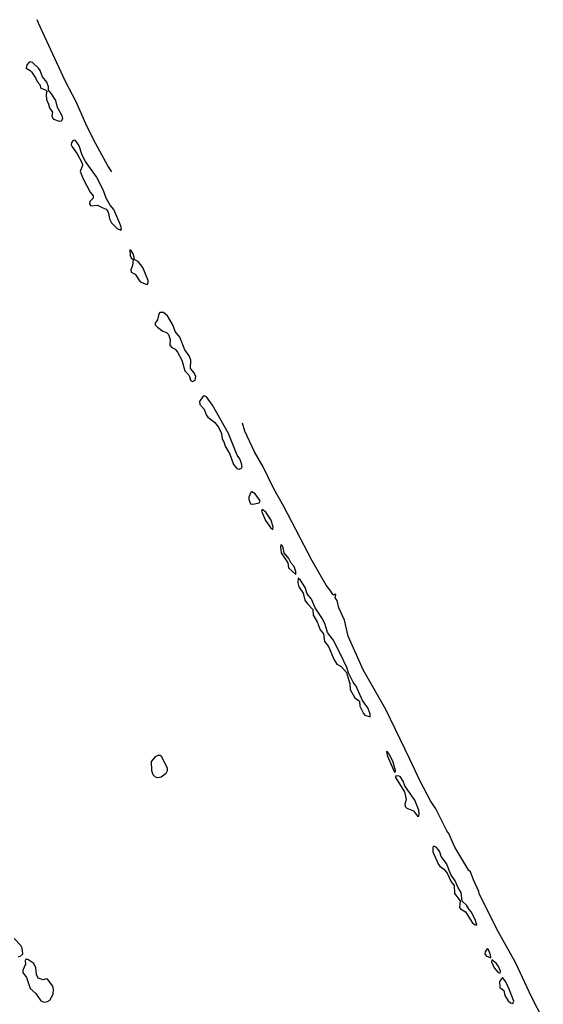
# Model space of a CAD drawing. Extents: x 2886962 to 3052311, y 540590 to 918621.
# Tile 145 of 164: x 2990914 to 2995428, y 828449 to 836944. Entities that reach past the tile are written whole.
import ezdxf

# ---------------------------------------------------------------- set-up
doc = ezdxf.new("R2010")
doc.units = 0

msp = doc.modelspace()

# ---------------------------------------------------------------- linework, layer by layer
at = {"layer": '0CON20XD'}
for points in [[(2991709.2, 835630.2), (2991675, 835684), (2991554.5, 835905), (2991484.4, 836045), (2991400, 836235), (2991306.4, 836416.4), (2991075.6, 836915), (2991065.1, 836943.6)], [(2991255, 836068), (2991275, 836070), (2991285, 836090), (2991280.8, 836115), (2991240.4, 836185), (2991225.2, 836245.2), (2991188.9, 836305), (2991161.2, 836335), (2991163.2, 836365), (2991148.1, 836405), (2991109.3, 836449.3), (2991090.6, 836505), (2991076.2, 836526.2), (2991025, 836573.1), (2991005, 836580), (2990995, 836576.8), (2990976.4, 836555), (2990968.5, 836525), (2991004.6, 836505), (2991015, 836492.8), (2991051, 836441), (2991065, 836409.2), (2991086.7, 836385), (2991095, 836352.5), (2991137.4, 836337.4), (2991147.5, 836327.5), (2991141.7, 836298.3), (2991143.9, 836255), (2991163.5, 836215), (2991171.9, 836181.9), (2991196, 836146), (2991192.2, 836115), (2991196.3, 836096.3), (2991205.9, 836085.9), (2991255, 836068)], [(2991785, 835127.5), (2991792.7, 835137.3), (2991786.8, 835165), (2991724.3, 835305), (2991693.5, 835343.5), (2991658.7, 835405), (2991632.9, 835475), (2991575, 835586.6), (2991480.5, 835720.5), (2991453.6, 835773.6), (2991426.5, 835855), (2991405, 835890.9), (2991395, 835900.8), (2991375, 835901.5), (2991360.9, 835885), (2991358.8, 835865), (2991365.8, 835845.8), (2991410.5, 835785), (2991452, 835705), (2991454.2, 835685), (2991435.5, 835635), (2991462.7, 835565), (2991522.1, 835455), (2991547.5, 835425), (2991547.3, 835405), (2991517.5, 835375), (2991515, 835353.8), (2991526.6, 835336.6), (2991585, 835342.2), (2991629.7, 835319.7), (2991658.8, 835308.8), (2991671.2, 835295), (2991680.4, 835275), (2991687.3, 835225), (2991705, 835191.5), (2991755, 835141.9), (2991785, 835127.5)], [(2992005, 834661.1), (2992015, 834662.5), (2992022.7, 834675), (2992022.4, 834695), (2991976.1, 834805), (2991935, 834856.1), (2991900, 834875), (2991902, 834895), (2991893.3, 834925), (2991875, 834952.9), (2991862.9, 834957.1), (2991865, 834908.8), (2991875, 834890), (2991893.3, 834875), (2991887.6, 834822.4), (2991872.3, 834785), (2991874.5, 834765), (2991908.4, 834748.4), (2991951.7, 834681.7), (2992005, 834661.1)], [(2992405, 833822.5), (2992426.5, 833835), (2992432.1, 833865), (2992417.8, 833897.8), (2992387.8, 833935), (2992390, 834005), (2992375, 834043.1), (2992338.9, 834095), (2992295.1, 834205.1), (2992255.3, 834255), (2992235.9, 834305), (2992188.2, 834388.2), (2992155, 834417.7), (2992122.6, 834417.4), (2992112.8, 834407.2), (2992101.7, 834355), (2992081.8, 834325), (2992082, 834312), (2992101.2, 834291.2), (2992147.6, 834257.6), (2992178.7, 834245), (2992196.3, 834226.3), (2992210.2, 834185), (2992209.1, 834135), (2992225, 834116.7), (2992255, 834100.8), (2992275.2, 834075.2), (2992311.4, 834005), (2992338.7, 833915), (2992375.3, 833875.3), (2992386.5, 833835), (2992405, 833822.5)], [(2992805, 833064.7), (2992825, 833073.8), (2992830.6, 833085), (2992826.7, 833115), (2992811.9, 833155), (2992788, 833188), (2992715, 833372.5), (2992575, 833616.7), (2992525, 833689.5), (2992505, 833700), (2992495, 833696), (2992465, 833648.8), (2992467.5, 833625), (2992504.7, 833585), (2992520.8, 833535), (2992535, 833515.3), (2992592.5, 833472.5), (2992628.6, 833428.6), (2992653.8, 833375), (2992658.4, 833325), (2992675, 833300.8), (2992685.3, 833265), (2992726, 833196), (2992756.7, 833105), (2992785, 833071.1), (2992805, 833064.7)], [(2995428.1, 828318.1), (2995325, 828513.8), (2995188.6, 828808.6), (2995028.6, 829098.6), (2994875.8, 829405), (2994873, 829423), (2994825, 829522.5), (2994801.7, 829591.7), (2994785, 829603.3), (2994664.5, 829805), (2994613.1, 829923.1), (2994596, 829945), (2994501.4, 830135), (2994456.9, 830205), (2994366.7, 830375), (2994278.1, 830565), (2994071.8, 830991.8), (2993875.7, 831335), (2993747.1, 831625), (2993712.9, 831762.9), (2993665, 831870), (2993651.7, 831931.7), (2993633.3, 831955), (2993640, 831985), (2993635, 831990), (2993625, 831980), (2993615, 831983.3), (2993595, 832012.5), (2993556.2, 832065), (2993435, 832274), (2993192.2, 832745), (2993104.5, 832895), (2993013.3, 833085), (2992937.8, 833215), (2992855.6, 833395), (2992834.1, 833464)], [(2992925, 832763), (2992979.4, 832775), (2992987.6, 832792.4), (2992945, 832854.1), (2992915, 832870.8), (2992905.6, 832864.4), (2992890.8, 832825), (2992889.8, 832805), (2992905, 832766.1), (2992925, 832763)], [(2993095, 832544.4), (2993098.9, 832565), (2993081.9, 832625), (2993036.5, 832695), (2993005, 832718.9), (2992999.1, 832705), (2993033.7, 832623.7), (2993075, 832561.9), (2993095, 832544.4)], [(2993295, 832157.5), (2993295, 832182.5), (2993280.8, 832225), (2993253.3, 832255), (2993235.3, 832295), (2993193.2, 832343.2), (2993185, 832391.2), (2993175, 832409.4), (2993165, 832413.3), (2993161.8, 832395), (2993169.4, 832345), (2993226.6, 832256.6), (2993230, 832215), (2993295, 832157.5)], [(2993935, 830929.2), (2993935.3, 830954.7), (2993915, 831007.2), (2993869.9, 831069.9), (2993813.4, 831195), (2993789, 831229), (2993748.1, 831308.1), (2993734.3, 831355), (2993680, 831470), (2993615.7, 831595), (2993567.2, 831657.2), (2993548.5, 831725), (2993524, 831775), (2993460.9, 831870.9), (2993430.8, 831945), (2993391.8, 831991.8), (2993374.2, 832045), (2993335, 832108.9), (2993314, 832126), (2993311.6, 832085), (2993319.9, 832049.9), (2993359.1, 831995), (2993370.8, 831935), (2993395, 831904.6), (2993441.9, 831855), (2993443.9, 831805), (2993477.6, 831747.6), (2993505, 831679.4), (2993532.5, 831645), (2993540.5, 831580.5), (2993575, 831537.5), (2993625, 831420.9), (2993647.5, 831385), (2993685, 831364.7), (2993732, 831312), (2993759.3, 831215), (2993762.5, 831165), (2993803.3, 831093.3), (2993842.7, 831065), (2993845, 831020.6), (2993877, 830957), (2993889.5, 830945), (2993935, 830929.2)], [(2992105, 830405.3), (2992135, 830411.1), (2992178.1, 830441.9), (2992187.8, 830465), (2992187.5, 830485), (2992139.3, 830585), (2992125, 830597), (2992105, 830597), (2992083.1, 830585), (2992046.3, 830543.7), (2992049.2, 830465), (2992061.3, 830431.3), (2992081.6, 830411.6), (2992105, 830405.3)], [(2994145, 830451.9), (2994154.2, 830455.8), (2994155, 830467.5), (2994135, 830538.6), (2994105, 830597.9), (2994085, 830626.5), (2994075, 830630), (2994081.7, 830595), (2994145, 830451.9)], [(2994355, 830072.9), (2994358.8, 830091.2), (2994353.9, 830125), (2994319.4, 830209.4), (2994233.1, 830333.1), (2994220.7, 830375), (2994195, 830413.6), (2994175, 830421.5), (2994155, 830417.1), (2994153.8, 830405), (2994231.7, 830281.7), (2994245.2, 830215), (2994235.3, 830175), (2994238.2, 830155), (2994250.9, 830140.9), (2994308.2, 830118.2), (2994345, 830073.5), (2994355, 830072.9)], [(2994855, 829133.3), (2994845, 829171.4), (2994809.2, 829245), (2994787.8, 829267.8), (2994765.8, 829305), (2994730, 829340), (2994720.2, 829415), (2994693.2, 829455), (2994669, 829515), (2994630.3, 829570.3), (2994593.6, 829665), (2994546.5, 829725), (2994536.1, 829765), (2994525, 829783.1), (2994505, 829806.2), (2994485, 829814.4), (2994475, 829803.8), (2994475, 829764.2), (2994525.2, 829655.2), (2994535, 829640.8), (2994572, 829615), (2994600.3, 829580.3), (2994635, 829506.7), (2994660, 829475), (2994663.9, 829405), (2994710.9, 829340.9), (2994705.8, 829285), (2994714, 829274), (2994758, 829248), (2994815, 829154.5), (2994835, 829136.9), (2994855, 829133.3)], [(2990905, 828858.1), (2990925, 828867.5), (2990940.6, 828885), (2990933.9, 828933.9), (2990925, 828955.8), (2990866.4, 829016.4)], [(2994975, 828848.8), (2994974.1, 828875), (2994955, 828919.2), (2994945, 828928), (2994927, 828903), (2994923.4, 828883.4), (2994935, 828866.6), (2994975, 828848.8)], [(2991125, 828468.8), (2991155, 828473.6), (2991175, 828485.5), (2991202.3, 828537.7), (2991206.7, 828576.7), (2991199.7, 828605), (2991155, 828666.7), (2991145, 828670), (2991115, 828660.9), (2991074.5, 828675), (2991059.1, 828705), (2991052.8, 828765), (2991035, 828801.4), (2990985, 828834.4), (2990964.5, 828835.5), (2990960, 828825), (2990965.3, 828795), (2990940.9, 828745), (2990941, 828725), (2990971.7, 828681.7), (2991005.3, 828585), (2991052.4, 828542.4), (2991095, 828480.5), (2991125, 828468.8)], [(2995055, 828717.5), (2995058.7, 828735), (2995041.3, 828775), (2995020.5, 828805), (2994985, 828833.8), (2994981.1, 828815), (2995005, 828763.5), (2995035, 828727.9), (2995055, 828717.5)], [(2995165, 828455.6), (2995173.2, 828475), (2995135, 828580), (2995105, 828641.8), (2995075, 828679.2), (2995051.5, 828645), (2995053.7, 828593.7), (2995088.5, 828568.5), (2995096.1, 828525), (2995125, 828479.4), (2995145, 828462.5), (2995165, 828455.6)]]:
    msp.add_lwpolyline(points, dxfattribs=at)

doc.saveas('drawing.dxf')
